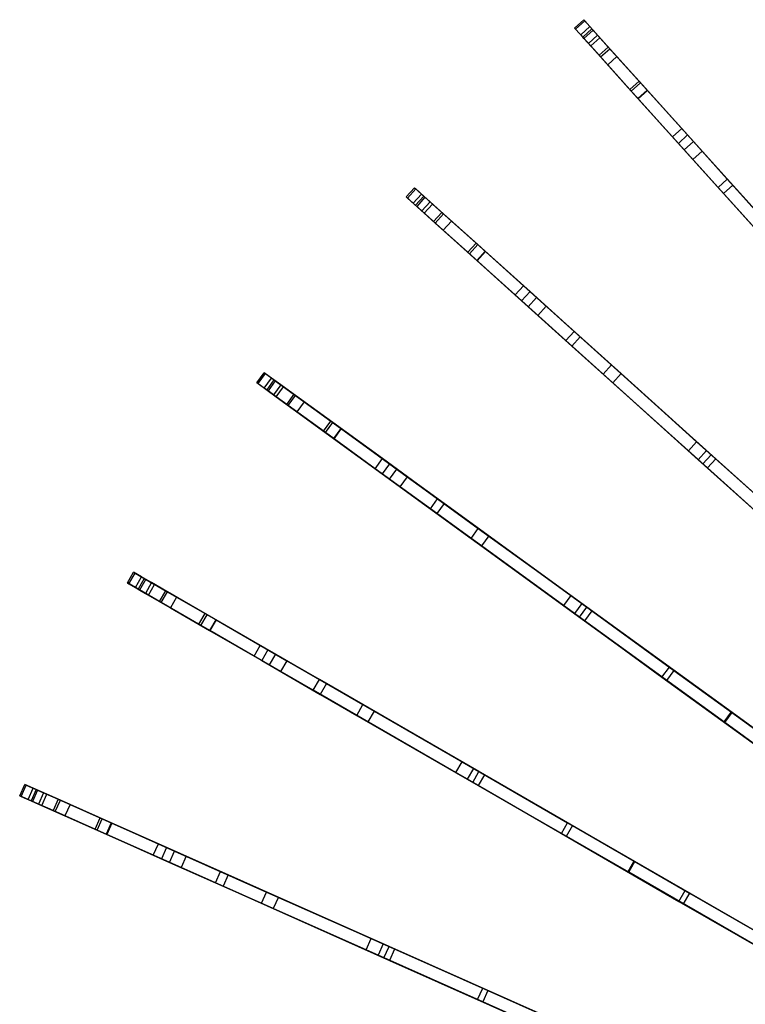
# Model space of a CAD drawing. Extents: x 0.4 to 55.5, y 0.4 to 55.5.
# Tile 29 of 103: x 2.7 to 11.5, y 36.5 to 48.4. Entities that reach past the tile are written whole.
import ezdxf

# ---------------------------------------------------------------- set-up
doc = ezdxf.new("R2010")
doc.units = 0
doc.header["$LTSCALE"] = 2.54
doc.layers.get('0').update_dxf_attribs({"color": 13, "linetype": 'CONTINUOUS'})

# ---------------------------------------------------------------- blocks, each defined once
blk = doc.blocks.new('M_STL')
at = {"color": 0}
for p, q in [((9.432, 48.347, 22.148), (9.543, 48.448, 22.148)), ((9.432, 48.347, 22.148), (9.543, 48.448, 22.148)), ((9.445, 48.332, 20.961), (9.557, 48.433, 20.961)), ((9.445, 48.332, 20.961), (9.557, 48.433, 20.961)), ((9.507, 48.264, 22.835), (9.619, 48.364, 22.835)), ((9.507, 48.264, 22.835), (9.619, 48.364, 22.835)), ((9.543, 48.448, 22.148), (9.557, 48.433, 20.961)), ((9.619, 48.364, 22.835), (9.543, 48.448, 22.148)), ((9.543, 48.448, 22.148), (9.557, 48.433, 20.961)), ((9.619, 48.364, 22.835), (9.543, 48.448, 22.148)), ((9.557, 48.433, 20.961), (9.739, 48.23, 19.761)), ((9.557, 48.433, 20.961), (9.739, 48.23, 19.761)), ((9.859, 48.097, 23.867), (9.619, 48.364, 22.835)), ((9.859, 48.097, 23.867), (9.619, 48.364, 22.835)), ((9.507, 48.264, 22.835), (9.432, 48.347, 22.148)), ((9.432, 48.347, 22.148), (9.445, 48.332, 20.961)), ((9.432, 48.347, 22.148), (9.445, 48.332, 20.961)), ((9.507, 48.264, 22.835), (9.432, 48.347, 22.148)), ((9.445, 48.332, 20.961), (9.628, 48.13, 19.761)), ((9.445, 48.332, 20.961), (9.628, 48.13, 19.761)), ((9.748, 47.997, 23.867), (9.507, 48.264, 22.835)), ((9.748, 47.997, 23.867), (9.507, 48.264, 22.835)), ((9.643, 48.337, 22.148), (9.532, 48.236, 22.148)), ((9.643, 48.337, 22.148), (9.532, 48.236, 22.148)), ((9.545, 48.222, 20.975), (9.532, 48.236, 22.148)), ((9.532, 48.236, 22.148), (9.6, 48.161, 22.773)), ((9.545, 48.222, 20.975), (9.532, 48.236, 22.148)), ((9.532, 48.236, 22.148), (9.6, 48.161, 22.773)), ((9.656, 48.322, 20.975), (9.545, 48.222, 20.975)), ((9.656, 48.322, 20.975), (9.545, 48.222, 20.975)), ((9.711, 48.261, 22.773), (9.6, 48.161, 22.773)), ((9.711, 48.261, 22.773), (9.6, 48.161, 22.773)), ((9.711, 48.261, 22.773), (9.643, 48.337, 22.148)), ((9.643, 48.337, 22.148), (9.656, 48.322, 20.975)), ((9.643, 48.337, 22.148), (9.656, 48.322, 20.975)), ((9.711, 48.261, 22.773), (9.643, 48.337, 22.148)), ((9.656, 48.322, 20.975), (9.841, 48.117, 19.777)), ((9.656, 48.322, 20.975), (9.841, 48.117, 19.777)), ((9.945, 48.002, 23.787), (9.711, 48.261, 22.773)), ((9.945, 48.002, 23.787), (9.711, 48.261, 22.773)), ((9.729, 48.017, 19.777), (9.545, 48.222, 20.975)), ((9.729, 48.017, 19.777), (9.545, 48.222, 20.975)), ((9.6, 48.161, 22.773), (9.834, 47.901, 23.787)), ((9.6, 48.161, 22.773), (9.834, 47.901, 23.787)), ((9.628, 48.13, 19.761), (9.739, 48.23, 19.761)), ((9.628, 48.13, 19.761), (9.739, 48.23, 19.761)), ((9.628, 48.13, 19.761), (10.101, 47.605, 17.742)), ((9.628, 48.13, 19.761), (10.101, 47.605, 17.742)), ((9.841, 48.117, 19.777), (9.729, 48.017, 19.777)), ((9.841, 48.117, 19.777), (9.729, 48.017, 19.777)), ((9.739, 48.23, 19.761), (10.212, 47.705, 17.742)), ((9.739, 48.23, 19.761), (10.212, 47.705, 17.742)), ((9.841, 48.117, 19.777), (10.314, 47.591, 17.766)), ((9.841, 48.117, 19.777), (10.314, 47.591, 17.766)), ((10.203, 47.491, 17.766), (9.729, 48.017, 19.777)), ((10.203, 47.491, 17.766), (9.729, 48.017, 19.777)), ((9.748, 47.997, 23.867), (9.859, 48.097, 23.867)), ((9.748, 47.997, 23.867), (9.859, 48.097, 23.867)), ((9.945, 48.002, 23.787), (9.834, 47.901, 23.787)), ((9.945, 48.002, 23.787), (9.834, 47.901, 23.787)), ((10.231, 47.685, 24.779), (9.859, 48.097, 23.867)), ((10.231, 47.685, 24.779), (9.859, 48.097, 23.867)), ((10.311, 47.596, 24.689), (9.945, 48.002, 23.787)), ((10.311, 47.596, 24.689), (9.945, 48.002, 23.787)), ((10.119, 47.584, 24.779), (9.748, 47.997, 23.867)), ((10.119, 47.584, 24.779), (9.748, 47.997, 23.867)), ((9.834, 47.901, 23.787), (10.199, 47.495, 24.689)), ((9.834, 47.901, 23.787), (10.199, 47.495, 24.689)), ((10.101, 47.605, 17.742), (10.212, 47.705, 17.742)), ((10.101, 47.605, 17.742), (10.212, 47.705, 17.742)), ((10.119, 47.584, 24.779), (10.231, 47.685, 24.779)), ((10.119, 47.584, 24.779), (10.231, 47.685, 24.779)), ((10.212, 47.705, 17.742), (10.872, 46.973, 15.549)), ((10.212, 47.705, 17.742), (10.872, 46.973, 15.549)), ((10.728, 47.133, 25.555), (10.231, 47.685, 24.779)), ((10.728, 47.133, 25.555), (10.231, 47.685, 24.779)), ((10.101, 47.605, 17.742), (10.76, 46.872, 15.549)), ((10.101, 47.605, 17.742), (10.76, 46.872, 15.549)), ((10.616, 47.032, 25.555), (10.119, 47.584, 24.779)), ((10.616, 47.032, 25.555), (10.119, 47.584, 24.779)), ((10.311, 47.596, 24.689), (10.199, 47.495, 24.689)), ((10.311, 47.596, 24.689), (10.199, 47.495, 24.689)), ((10.314, 47.591, 17.766), (10.203, 47.491, 17.766)), ((10.314, 47.591, 17.766), (10.203, 47.491, 17.766)), ((10.799, 47.053, 25.449), (10.311, 47.596, 24.689)), ((10.799, 47.053, 25.449), (10.311, 47.596, 24.689)), ((10.314, 47.591, 17.766), (10.975, 46.857, 15.575)), ((10.314, 47.591, 17.766), (10.975, 46.857, 15.575)), ((10.199, 47.495, 24.689), (10.688, 46.952, 25.449)), ((10.199, 47.495, 24.689), (10.688, 46.952, 25.449)), ((10.864, 46.757, 15.575), (10.203, 47.491, 17.766)), ((10.864, 46.757, 15.575), (10.203, 47.491, 17.766)), ((10.616, 47.032, 25.555), (10.728, 47.133, 25.555)), ((10.616, 47.032, 25.555), (10.728, 47.133, 25.555)), ((10.799, 47.053, 25.449), (10.688, 46.952, 25.449)), ((10.799, 47.053, 25.449), (10.688, 46.952, 25.449)), ((11.28, 46.519, 26.066), (10.728, 47.133, 25.555)), ((11.28, 46.519, 26.066), (10.728, 47.133, 25.555)), ((11.346, 46.446, 25.947), (10.799, 47.053, 25.449)), ((11.346, 46.446, 25.947), (10.799, 47.053, 25.449)), ((11.168, 46.419, 26.066), (10.616, 47.032, 25.555)), ((11.168, 46.419, 26.066), (10.616, 47.032, 25.555)), ((10.688, 46.952, 25.449), (11.235, 46.345, 25.947)), ((10.688, 46.952, 25.449), (11.235, 46.345, 25.947)), ((10.76, 46.872, 15.549), (10.872, 46.973, 15.549)), ((10.76, 46.872, 15.549), (10.872, 46.973, 15.549)), ((10.872, 46.973, 15.549), (11.687, 46.067, 13.348)), ((10.872, 46.973, 15.549), (11.687, 46.067, 13.348)), ((10.76, 46.872, 15.549), (11.575, 45.967, 13.348)), ((10.76, 46.872, 15.549), (11.575, 45.967, 13.348)), ((10.975, 46.857, 15.575), (10.864, 46.757, 15.575)), ((10.975, 46.857, 15.575), (10.864, 46.757, 15.575)), ((10.975, 46.857, 15.575), (11.791, 45.951, 13.381)), ((10.975, 46.857, 15.575), (11.791, 45.951, 13.381)), ((11.68, 45.851, 13.381), (10.864, 46.757, 15.575)), ((11.68, 45.851, 13.381), (10.864, 46.757, 15.575)), ((11.168, 46.419, 26.066), (11.28, 46.519, 26.066)), ((11.168, 46.419, 26.066), (11.28, 46.519, 26.066)), ((12.771, 44.863, 27.092), (11.28, 46.519, 26.066)), ((12.771, 44.863, 27.092), (11.28, 46.519, 26.066)), ((7.398, 46.303, 22.148), (7.499, 46.414, 22.148)), ((7.398, 46.303, 22.148), (7.499, 46.414, 22.148)), ((7.413, 46.289, 20.961), (7.514, 46.401, 20.961)), ((7.413, 46.289, 20.961), (7.514, 46.401, 20.961)), ((7.482, 46.227, 22.835), (7.582, 46.339, 22.835)), ((7.482, 46.227, 22.835), (7.582, 46.339, 22.835)), ((7.499, 46.414, 22.148), (7.514, 46.401, 20.961)), ((7.582, 46.339, 22.835), (7.499, 46.414, 22.148)), ((7.499, 46.414, 22.148), (7.514, 46.401, 20.961)), ((7.582, 46.339, 22.835), (7.499, 46.414, 22.148)), ((7.514, 46.401, 20.961), (7.716, 46.218, 19.761)), ((7.514, 46.401, 20.961), (7.716, 46.218, 19.761)), ((7.849, 46.098, 23.867), (7.582, 46.339, 22.835)), ((7.849, 46.098, 23.867), (7.582, 46.339, 22.835)), ((12.66, 44.763, 27.092), (11.168, 46.419, 26.066)), ((12.66, 44.763, 27.092), (11.168, 46.419, 26.066)), ((11.346, 46.446, 25.947), (11.235, 46.345, 25.947)), ((11.346, 46.446, 25.947), (11.235, 46.345, 25.947)), ((11.235, 46.345, 25.947), (12.71, 44.707, 26.961)), ((11.235, 46.345, 25.947), (12.71, 44.707, 26.961)), ((12.821, 44.807, 26.961), (11.346, 46.446, 25.947)), ((12.821, 44.807, 26.961), (11.346, 46.446, 25.947)), ((7.482, 46.227, 22.835), (7.398, 46.303, 22.148)), ((7.398, 46.303, 22.148), (7.413, 46.289, 20.961)), ((7.398, 46.303, 22.148), (7.413, 46.289, 20.961)), ((7.482, 46.227, 22.835), (7.398, 46.303, 22.148)), ((7.413, 46.289, 20.961), (7.616, 46.107, 19.761)), ((7.413, 46.289, 20.961), (7.616, 46.107, 19.761)), ((7.749, 45.987, 23.867), (7.482, 46.227, 22.835)), ((7.749, 45.987, 23.867), (7.482, 46.227, 22.835)), ((7.61, 46.314, 22.148), (7.509, 46.203, 22.148)), ((7.61, 46.314, 22.148), (7.509, 46.203, 22.148)), ((7.624, 46.301, 20.975), (7.524, 46.19, 20.975)), ((7.624, 46.301, 20.975), (7.524, 46.19, 20.975)), ((7.685, 46.246, 22.773), (7.585, 46.135, 22.773)), ((7.685, 46.246, 22.773), (7.585, 46.135, 22.773)), ((7.685, 46.246, 22.773), (7.61, 46.314, 22.148)), ((7.61, 46.314, 22.148), (7.624, 46.301, 20.975)), ((7.61, 46.314, 22.148), (7.624, 46.301, 20.975)), ((7.685, 46.246, 22.773), (7.61, 46.314, 22.148)), ((7.616, 46.107, 19.761), (7.716, 46.218, 19.761)), ((7.616, 46.107, 19.761), (7.716, 46.218, 19.761)), ((7.624, 46.301, 20.975), (7.829, 46.117, 19.777)), ((7.624, 46.301, 20.975), (7.829, 46.117, 19.777)), ((7.945, 46.012, 23.787), (7.685, 46.246, 22.773)), ((7.945, 46.012, 23.787), (7.685, 46.246, 22.773)), ((7.716, 46.218, 19.761), (8.241, 45.745, 17.742)), ((7.716, 46.218, 19.761), (8.241, 45.745, 17.742)), ((7.524, 46.19, 20.975), (7.509, 46.203, 22.148)), ((7.509, 46.203, 22.148), (7.585, 46.135, 22.773)), ((7.524, 46.19, 20.975), (7.509, 46.203, 22.148)), ((7.509, 46.203, 22.148), (7.585, 46.135, 22.773)), ((7.729, 46.005, 19.777), (7.524, 46.19, 20.975)), ((7.729, 46.005, 19.777), (7.524, 46.19, 20.975)), ((7.585, 46.135, 22.773), (7.844, 45.901, 23.787)), ((7.585, 46.135, 22.773), (7.844, 45.901, 23.787)), ((7.616, 46.107, 19.761), (8.141, 45.634, 17.742)), ((7.616, 46.107, 19.761), (8.141, 45.634, 17.742)), ((7.829, 46.117, 19.777), (7.729, 46.005, 19.777)), ((7.829, 46.117, 19.777), (7.729, 46.005, 19.777)), ((7.749, 45.987, 23.867), (7.849, 46.098, 23.867)), ((7.749, 45.987, 23.867), (7.849, 46.098, 23.867)), ((7.829, 46.117, 19.777), (8.355, 45.643, 17.766)), ((7.829, 46.117, 19.777), (8.355, 45.643, 17.766)), ((8.262, 45.727, 24.779), (7.849, 46.098, 23.867)), ((8.262, 45.727, 24.779), (7.849, 46.098, 23.867)), ((8.255, 45.532, 17.766), (7.729, 46.005, 19.777)), ((8.255, 45.532, 17.766), (7.729, 46.005, 19.777)), ((8.161, 45.615, 24.779), (7.749, 45.987, 23.867)), ((8.161, 45.615, 24.779), (7.749, 45.987, 23.867)), ((7.945, 46.012, 23.787), (7.844, 45.901, 23.787)), ((7.945, 46.012, 23.787), (7.844, 45.901, 23.787)), ((8.351, 45.647, 24.689), (7.945, 46.012, 23.787)), ((8.351, 45.647, 24.689), (7.945, 46.012, 23.787)), ((7.844, 45.901, 23.787), (8.25, 45.535, 24.689)), ((7.844, 45.901, 23.787), (8.25, 45.535, 24.689)), ((8.141, 45.634, 17.742), (8.241, 45.745, 17.742)), ((8.141, 45.634, 17.742), (8.241, 45.745, 17.742)), ((8.241, 45.745, 17.742), (8.974, 45.086, 15.549)), ((8.241, 45.745, 17.742), (8.974, 45.086, 15.549)), ((8.141, 45.634, 17.742), (8.873, 44.974, 15.549)), ((8.141, 45.634, 17.742), (8.873, 44.974, 15.549)), ((8.161, 45.615, 24.779), (8.262, 45.727, 24.779)), ((8.161, 45.615, 24.779), (8.262, 45.727, 24.779)), ((8.351, 45.647, 24.689), (8.25, 45.535, 24.689)), ((8.351, 45.647, 24.689), (8.25, 45.535, 24.689)), ((8.355, 45.643, 17.766), (8.255, 45.532, 17.766)), ((8.355, 45.643, 17.766), (8.255, 45.532, 17.766)), ((8.814, 45.23, 25.555), (8.262, 45.727, 24.779)), ((8.814, 45.23, 25.555), (8.262, 45.727, 24.779)), ((8.894, 45.158, 25.449), (8.351, 45.647, 24.689)), ((8.894, 45.158, 25.449), (8.351, 45.647, 24.689)), ((8.355, 45.643, 17.766), (9.089, 44.982, 15.575)), ((8.355, 45.643, 17.766), (9.089, 44.982, 15.575)), ((8.714, 45.118, 25.555), (8.161, 45.615, 24.779)), ((8.714, 45.118, 25.555), (8.161, 45.615, 24.779)), ((8.25, 45.535, 24.689), (8.793, 45.047, 25.449)), ((8.25, 45.535, 24.689), (8.793, 45.047, 25.449)), ((8.989, 44.871, 15.575), (8.255, 45.532, 17.766)), ((8.989, 44.871, 15.575), (8.255, 45.532, 17.766)), ((8.714, 45.118, 25.555), (8.814, 45.23, 25.555)), ((8.714, 45.118, 25.555), (8.814, 45.23, 25.555)), ((8.894, 45.158, 25.449), (8.793, 45.047, 25.449)), ((8.894, 45.158, 25.449), (8.793, 45.047, 25.449)), ((9.427, 44.678, 26.066), (8.814, 45.23, 25.555)), ((9.427, 44.678, 26.066), (8.814, 45.23, 25.555)), ((9.501, 44.611, 25.947), (8.894, 45.158, 25.449)), ((9.501, 44.611, 25.947), (8.894, 45.158, 25.449)), ((9.327, 44.566, 26.066), (8.714, 45.118, 25.555)), ((9.327, 44.566, 26.066), (8.714, 45.118, 25.555)), ((8.793, 45.047, 25.449), (9.4, 44.5, 25.947)), ((8.793, 45.047, 25.449), (9.4, 44.5, 25.947)), ((8.873, 44.974, 15.549), (8.974, 45.086, 15.549)), ((8.873, 44.974, 15.549), (8.974, 45.086, 15.549)), ((8.974, 45.086, 15.549), (9.879, 44.271, 13.348)), ((8.974, 45.086, 15.549), (9.879, 44.271, 13.348)), ((8.873, 44.974, 15.549), (9.779, 44.159, 13.348)), ((8.873, 44.974, 15.549), (9.779, 44.159, 13.348)), ((9.089, 44.982, 15.575), (8.989, 44.871, 15.575)), ((9.089, 44.982, 15.575), (8.989, 44.871, 15.575)), ((9.089, 44.982, 15.575), (9.995, 44.166, 13.381)), ((9.089, 44.982, 15.575), (9.995, 44.166, 13.381)), ((9.895, 44.055, 13.381), (8.989, 44.871, 15.575)), ((9.895, 44.055, 13.381), (8.989, 44.871, 15.575)), ((9.327, 44.566, 26.066), (9.427, 44.678, 26.066)), ((9.327, 44.566, 26.066), (9.427, 44.678, 26.066)), ((11.083, 43.186, 27.092), (9.427, 44.678, 26.066)), ((11.083, 43.186, 27.092), (9.427, 44.678, 26.066)), ((10.983, 43.075, 27.092), (9.327, 44.566, 26.066)), ((10.983, 43.075, 27.092), (9.327, 44.566, 26.066)), ((9.501, 44.611, 25.947), (9.4, 44.5, 25.947)), ((9.501, 44.611, 25.947), (9.4, 44.5, 25.947)), ((11.139, 43.136, 26.961), (9.501, 44.611, 25.947)), ((11.139, 43.136, 26.961), (9.501, 44.611, 25.947)), ((9.4, 44.5, 25.947), (11.039, 43.025, 26.961)), ((9.4, 44.5, 25.947), (11.039, 43.025, 26.961)), ((9.779, 44.159, 13.348), (9.879, 44.271, 13.348)), ((9.779, 44.159, 13.348), (9.879, 44.271, 13.348)), ((9.879, 44.271, 13.348), (10.909, 43.343, 11.28)), ((9.879, 44.271, 13.348), (10.909, 43.343, 11.28)), ((5.59, 44.057, 22.148), (5.678, 44.178, 22.148)), ((5.59, 44.057, 22.148), (5.678, 44.178, 22.148)), ((5.606, 44.045, 20.962), (5.694, 44.166, 20.962)), ((5.606, 44.045, 20.962), (5.694, 44.166, 20.962)), ((5.678, 44.178, 22.148), (5.694, 44.166, 20.962)), ((5.769, 44.112, 22.835), (5.678, 44.178, 22.148)), ((5.678, 44.178, 22.148), (5.694, 44.166, 20.962)), ((5.769, 44.112, 22.835), (5.678, 44.178, 22.148)), ((5.68, 43.991, 22.835), (5.769, 44.112, 22.835)), ((5.68, 43.991, 22.835), (5.769, 44.112, 22.835)), ((5.694, 44.166, 20.962), (5.914, 44.006, 19.761)), ((5.694, 44.166, 20.962), (5.914, 44.006, 19.761)), ((5.798, 44.09, 22.148), (5.71, 43.969, 22.148)), ((5.798, 44.09, 22.148), (5.71, 43.969, 22.148)), ((5.814, 44.079, 20.976), (5.726, 43.957, 20.976)), ((5.814, 44.079, 20.976), (5.726, 43.957, 20.976)), ((6.059, 43.901, 23.866), (5.769, 44.112, 22.835)), ((6.059, 43.901, 23.866), (5.769, 44.112, 22.835)), ((5.881, 44.03, 22.773), (5.798, 44.09, 22.148)), ((5.798, 44.09, 22.148), (5.814, 44.079, 20.976)), ((5.798, 44.09, 22.148), (5.814, 44.079, 20.976)), ((5.881, 44.03, 22.773), (5.798, 44.09, 22.148)), ((5.814, 44.079, 20.976), (6.037, 43.917, 19.777)), ((5.814, 44.079, 20.976), (6.037, 43.917, 19.777)), ((9.779, 44.159, 13.348), (10.809, 43.232, 11.28)), ((9.779, 44.159, 13.348), (10.809, 43.232, 11.28)), ((9.995, 44.166, 13.381), (9.895, 44.055, 13.381)), ((9.995, 44.166, 13.381), (9.895, 44.055, 13.381)), ((9.995, 44.166, 13.381), (11.027, 43.237, 11.317)), ((9.995, 44.166, 13.381), (11.027, 43.237, 11.317)), ((5.68, 43.991, 22.835), (5.59, 44.057, 22.148)), ((5.59, 44.057, 22.148), (5.606, 44.045, 20.962)), ((5.59, 44.057, 22.148), (5.606, 44.045, 20.962)), ((5.68, 43.991, 22.835), (5.59, 44.057, 22.148)), ((5.606, 44.045, 20.962), (5.826, 43.885, 19.761)), ((5.606, 44.045, 20.962), (5.826, 43.885, 19.761)), ((5.971, 43.779, 23.866), (5.68, 43.991, 22.835)), ((5.971, 43.779, 23.866), (5.68, 43.991, 22.835)), ((5.726, 43.957, 20.976), (5.71, 43.969, 22.148)), ((5.71, 43.969, 22.148), (5.792, 43.909, 22.773)), ((5.726, 43.957, 20.976), (5.71, 43.969, 22.148)), ((5.71, 43.969, 22.148), (5.792, 43.909, 22.773)), ((5.949, 43.795, 19.777), (5.726, 43.957, 20.976)), ((5.949, 43.795, 19.777), (5.726, 43.957, 20.976)), ((5.881, 44.03, 22.773), (5.792, 43.909, 22.773)), ((5.881, 44.03, 22.773), (5.792, 43.909, 22.773)), ((5.826, 43.885, 19.761), (5.914, 44.006, 19.761)), ((5.826, 43.885, 19.761), (5.914, 44.006, 19.761)), ((6.163, 43.825, 23.787), (5.881, 44.03, 22.773)), ((6.163, 43.825, 23.787), (5.881, 44.03, 22.773)), ((5.914, 44.006, 19.761), (6.486, 43.59, 17.742)), ((5.914, 44.006, 19.761), (6.486, 43.59, 17.742)), ((10.927, 43.125, 11.317), (9.895, 44.055, 13.381)), ((10.927, 43.125, 11.317), (9.895, 44.055, 13.381)), ((5.792, 43.909, 22.773), (6.075, 43.704, 23.787)), ((5.792, 43.909, 22.773), (6.075, 43.704, 23.787)), ((5.826, 43.885, 19.761), (6.398, 43.469, 17.742)), ((5.826, 43.885, 19.761), (6.398, 43.469, 17.742)), ((6.037, 43.917, 19.777), (5.949, 43.795, 19.777)), ((6.037, 43.917, 19.777), (5.949, 43.795, 19.777)), ((5.971, 43.779, 23.866), (6.059, 43.901, 23.866)), ((5.971, 43.779, 23.866), (6.059, 43.901, 23.866)), ((6.037, 43.917, 19.777), (6.61, 43.501, 17.766)), ((6.037, 43.917, 19.777), (6.61, 43.501, 17.766)), ((6.508, 43.574, 24.779), (6.059, 43.901, 23.866)), ((6.508, 43.574, 24.779), (6.059, 43.901, 23.866)), ((6.522, 43.379, 17.766), (5.949, 43.795, 19.777)), ((6.522, 43.379, 17.766), (5.949, 43.795, 19.777)), ((6.42, 43.453, 24.779), (5.971, 43.779, 23.866)), ((6.42, 43.453, 24.779), (5.971, 43.779, 23.866)), ((6.163, 43.825, 23.787), (6.075, 43.704, 23.787)), ((6.163, 43.825, 23.787), (6.075, 43.704, 23.787)), ((6.605, 43.504, 24.689), (6.163, 43.825, 23.787)), ((6.605, 43.504, 24.689), (6.163, 43.825, 23.787)), ((6.075, 43.704, 23.787), (6.517, 43.383, 24.689)), ((6.075, 43.704, 23.787), (6.517, 43.383, 24.689)), ((6.398, 43.469, 17.742), (6.486, 43.59, 17.742)), ((6.398, 43.469, 17.742), (6.486, 43.59, 17.742)), ((6.42, 43.453, 24.779), (6.508, 43.574, 24.779)), ((6.42, 43.453, 24.779), (6.508, 43.574, 24.779)), ((6.486, 43.59, 17.742), (7.283, 43.011, 15.55)), ((6.486, 43.59, 17.742), (7.283, 43.011, 15.55)), ((7.109, 43.138, 25.554), (6.508, 43.574, 24.779)), ((7.109, 43.138, 25.554), (6.508, 43.574, 24.779)), ((6.605, 43.504, 24.689), (6.517, 43.383, 24.689)), ((6.605, 43.504, 24.689), (6.517, 43.383, 24.689)), ((6.61, 43.501, 17.766), (6.522, 43.379, 17.766)), ((6.61, 43.501, 17.766), (6.522, 43.379, 17.766)), ((7.196, 43.075, 25.449), (6.605, 43.504, 24.689)), ((7.196, 43.075, 25.449), (6.605, 43.504, 24.689)), ((6.61, 43.501, 17.766), (7.409, 42.92, 15.575)), ((6.61, 43.501, 17.766), (7.409, 42.92, 15.575)), ((6.398, 43.469, 17.742), (7.195, 42.89, 15.55)), ((6.398, 43.469, 17.742), (7.195, 42.89, 15.55)), ((7.021, 43.016, 25.554), (6.42, 43.453, 24.779)), ((7.021, 43.016, 25.554), (6.42, 43.453, 24.779)), ((6.517, 43.383, 24.689), (7.108, 42.953, 25.449)), ((6.517, 43.383, 24.689), (7.108, 42.953, 25.449)), ((7.32, 42.799, 15.575), (6.522, 43.379, 17.766)), ((7.32, 42.799, 15.575), (6.522, 43.379, 17.766)), ((10.809, 43.232, 11.28), (10.909, 43.343, 11.28)), ((10.809, 43.232, 11.28), (10.909, 43.343, 11.28)), ((10.909, 43.343, 11.28), (12, 42.361, 9.451)), ((10.909, 43.343, 11.28), (12, 42.361, 9.451)), ((11.027, 43.237, 11.317), (10.927, 43.125, 11.317)), ((11.027, 43.237, 11.317), (10.927, 43.125, 11.317)), ((11.027, 43.237, 11.317), (12.051, 42.315, 9.6)), ((11.027, 43.237, 11.317), (12.051, 42.315, 9.6)), ((7.021, 43.016, 25.554), (7.109, 43.138, 25.554)), ((7.021, 43.016, 25.554), (7.109, 43.138, 25.554)), ((7.777, 42.653, 26.066), (7.109, 43.138, 25.554)), ((7.777, 42.653, 26.066), (7.109, 43.138, 25.554)), ((10.809, 43.232, 11.28), (11.9, 42.25, 9.451)), ((10.809, 43.232, 11.28), (11.9, 42.25, 9.451)), ((11.951, 42.203, 9.6), (10.927, 43.125, 11.317)), ((11.951, 42.203, 9.6), (10.927, 43.125, 11.317)), ((10.983, 43.075, 27.092), (11.083, 43.186, 27.092)), ((10.983, 43.075, 27.092), (11.083, 43.186, 27.092)), ((11.139, 43.136, 26.961), (11.039, 43.025, 26.961)), ((11.139, 43.136, 26.961), (11.039, 43.025, 26.961)), ((12.696, 41.734, 27.957), (11.083, 43.186, 27.092)), ((12.696, 41.734, 27.957), (11.083, 43.186, 27.092)), ((12.685, 41.744, 27.791), (11.139, 43.136, 26.961)), ((12.685, 41.744, 27.791), (11.139, 43.136, 26.961)), ((7.689, 42.531, 26.066), (7.021, 43.016, 25.554)), ((7.689, 42.531, 26.066), (7.021, 43.016, 25.554)), ((7.196, 43.075, 25.449), (7.108, 42.953, 25.449)), ((7.196, 43.075, 25.449), (7.108, 42.953, 25.449)), ((7.195, 42.89, 15.55), (7.283, 43.011, 15.55)), ((7.195, 42.89, 15.55), (7.283, 43.011, 15.55)), ((7.857, 42.594, 25.947), (7.196, 43.075, 25.449)), ((7.857, 42.594, 25.947), (7.196, 43.075, 25.449)), ((7.283, 43.011, 15.55), (8.269, 42.295, 13.349)), ((7.283, 43.011, 15.55), (8.269, 42.295, 13.349)), ((12.596, 41.623, 27.957), (10.983, 43.075, 27.092)), ((12.596, 41.623, 27.957), (10.983, 43.075, 27.092)), ((11.039, 43.025, 26.961), (12.585, 41.633, 27.791)), ((11.039, 43.025, 26.961), (12.585, 41.633, 27.791)), ((7.108, 42.953, 25.449), (7.769, 42.473, 25.947)), ((7.108, 42.953, 25.449), (7.769, 42.473, 25.947)), ((7.195, 42.89, 15.55), (8.181, 42.174, 13.349)), ((7.195, 42.89, 15.55), (8.181, 42.174, 13.349)), ((7.409, 42.92, 15.575), (7.32, 42.799, 15.575)), ((7.409, 42.92, 15.575), (7.32, 42.799, 15.575)), ((7.409, 42.92, 15.575), (8.395, 42.204, 13.382)), ((7.409, 42.92, 15.575), (8.395, 42.204, 13.382)), ((8.307, 42.082, 13.382), (7.32, 42.799, 15.575)), ((8.307, 42.082, 13.382), (7.32, 42.799, 15.575)), ((7.689, 42.531, 26.066), (7.777, 42.653, 26.066)), ((7.689, 42.531, 26.066), (7.777, 42.653, 26.066)), ((9.58, 41.343, 27.092), (7.777, 42.653, 26.066)), ((9.58, 41.343, 27.092), (7.777, 42.653, 26.066)), ((9.492, 41.221, 27.092), (7.689, 42.531, 26.066)), ((9.492, 41.221, 27.092), (7.689, 42.531, 26.066)), ((7.857, 42.594, 25.947), (7.769, 42.473, 25.947)), ((7.857, 42.594, 25.947), (7.769, 42.473, 25.947)), ((9.641, 41.299, 26.961), (7.857, 42.594, 25.947)), ((9.641, 41.299, 26.961), (7.857, 42.594, 25.947)), ((7.769, 42.473, 25.947), (9.552, 41.177, 26.961)), ((7.769, 42.473, 25.947), (9.552, 41.177, 26.961)), ((8.181, 42.174, 13.349), (8.269, 42.295, 13.349)), ((8.181, 42.174, 13.349), (8.269, 42.295, 13.349)), ((8.269, 42.295, 13.349), (9.39, 41.481, 11.281)), ((8.269, 42.295, 13.349), (9.39, 41.481, 11.281)), ((8.181, 42.174, 13.349), (9.302, 41.36, 11.281)), ((8.181, 42.174, 13.349), (9.302, 41.36, 11.281)), ((8.395, 42.204, 13.382), (8.307, 42.082, 13.382)), ((8.395, 42.204, 13.382), (8.307, 42.082, 13.382)), ((8.395, 42.204, 13.382), (9.519, 41.387, 11.318)), ((8.395, 42.204, 13.382), (9.519, 41.387, 11.318)), ((9.43, 41.266, 11.318), (8.307, 42.082, 13.382)), ((9.43, 41.266, 11.318), (8.307, 42.082, 13.382)), ((4.025, 41.634, 22.148), (4.1, 41.764, 22.148)), ((4.025, 41.634, 22.148), (4.1, 41.764, 22.148)), ((4.043, 41.624, 20.962), (4.118, 41.754, 20.962)), ((4.043, 41.624, 20.962), (4.118, 41.754, 20.962)), ((4.1, 41.764, 22.148), (4.118, 41.754, 20.962)), ((4.198, 41.707, 22.835), (4.1, 41.764, 22.148)), ((4.1, 41.764, 22.148), (4.118, 41.754, 20.962)), ((4.198, 41.707, 22.835), (4.1, 41.764, 22.148)), ((4.118, 41.754, 20.962), (4.354, 41.617, 19.762)), ((4.118, 41.754, 20.962), (4.354, 41.617, 19.762)), ((4.123, 41.578, 22.835), (4.198, 41.707, 22.835)), ((4.123, 41.578, 22.835), (4.198, 41.707, 22.835)), ((4.23, 41.689, 22.148), (4.155, 41.559, 22.148)), ((4.23, 41.689, 22.148), (4.155, 41.559, 22.148)), ((4.509, 41.528, 23.866), (4.198, 41.707, 22.835)), ((4.509, 41.528, 23.866), (4.198, 41.707, 22.835)), ((4.318, 41.638, 22.772), (4.23, 41.689, 22.148)), ((4.23, 41.689, 22.148), (4.247, 41.679, 20.976)), ((4.23, 41.689, 22.148), (4.247, 41.679, 20.976)), ((4.318, 41.638, 22.772), (4.23, 41.689, 22.148)), ((4.123, 41.578, 22.835), (4.025, 41.634, 22.148)), ((4.025, 41.634, 22.148), (4.043, 41.624, 20.962)), ((4.025, 41.634, 22.148), (4.043, 41.624, 20.962)), ((4.123, 41.578, 22.835), (4.025, 41.634, 22.148)), ((4.043, 41.624, 20.962), (4.279, 41.487, 19.762)), ((4.043, 41.624, 20.962), (4.279, 41.487, 19.762)), ((4.434, 41.398, 23.866), (4.123, 41.578, 22.835)), ((4.434, 41.398, 23.866), (4.123, 41.578, 22.835)), ((4.247, 41.679, 20.976), (4.172, 41.549, 20.976)), ((4.247, 41.679, 20.976), (4.172, 41.549, 20.976)), ((4.318, 41.638, 22.772), (4.243, 41.508, 22.772)), ((4.318, 41.638, 22.772), (4.243, 41.508, 22.772)), ((4.247, 41.679, 20.976), (4.485, 41.541, 19.778)), ((4.247, 41.679, 20.976), (4.485, 41.541, 19.778)), ((4.279, 41.487, 19.762), (4.354, 41.617, 19.762)), ((4.279, 41.487, 19.762), (4.354, 41.617, 19.762)), ((4.62, 41.463, 23.787), (4.318, 41.638, 22.772)), ((4.62, 41.463, 23.787), (4.318, 41.638, 22.772)), ((4.354, 41.617, 19.762), (4.966, 41.264, 17.743)), ((4.354, 41.617, 19.762), (4.966, 41.264, 17.743)), ((4.172, 41.549, 20.976), (4.155, 41.559, 22.148)), ((4.155, 41.559, 22.148), (4.243, 41.508, 22.772)), ((4.172, 41.549, 20.976), (4.155, 41.559, 22.148)), ((4.155, 41.559, 22.148), (4.243, 41.508, 22.772)), ((4.41, 41.412, 19.778), (4.172, 41.549, 20.976)), ((4.41, 41.412, 19.778), (4.172, 41.549, 20.976)), ((4.243, 41.508, 22.772), (4.545, 41.334, 23.787)), ((4.243, 41.508, 22.772), (4.545, 41.334, 23.787)), ((4.279, 41.487, 19.762), (4.891, 41.134, 17.743)), ((4.279, 41.487, 19.762), (4.891, 41.134, 17.743)), ((4.485, 41.541, 19.778), (4.41, 41.412, 19.778)), ((4.485, 41.541, 19.778), (4.41, 41.412, 19.778)), ((4.434, 41.398, 23.866), (4.509, 41.528, 23.866)), ((4.434, 41.398, 23.866), (4.509, 41.528, 23.866)), ((4.485, 41.541, 19.778), (5.098, 41.188, 17.767)), ((4.485, 41.541, 19.778), (5.098, 41.188, 17.767)), ((4.989, 41.25, 24.779), (4.509, 41.528, 23.866)), ((4.989, 41.25, 24.779), (4.509, 41.528, 23.866)), ((4.62, 41.463, 23.787), (4.545, 41.334, 23.787)), ((4.62, 41.463, 23.787), (4.545, 41.334, 23.787)), ((5.093, 41.19, 24.688), (4.62, 41.463, 23.787)), ((5.093, 41.19, 24.688), (4.62, 41.463, 23.787)), ((9.302, 41.36, 11.281), (9.39, 41.481, 11.281)), ((9.302, 41.36, 11.281), (9.39, 41.481, 11.281)), ((9.39, 41.481, 11.281), (10.579, 40.617, 9.45)), ((9.39, 41.481, 11.281), (10.579, 40.617, 9.45)), ((5.023, 41.058, 17.767), (4.41, 41.412, 19.778)), ((5.023, 41.058, 17.767), (4.41, 41.412, 19.778)), ((4.914, 41.12, 24.779), (4.434, 41.398, 23.866)), ((4.914, 41.12, 24.779), (4.434, 41.398, 23.866)), ((4.545, 41.334, 23.787), (5.018, 41.061, 24.688)), ((4.545, 41.334, 23.787), (5.018, 41.061, 24.688)), ((9.302, 41.36, 11.281), (10.49, 40.496, 9.45)), ((9.302, 41.36, 11.281), (10.49, 40.496, 9.45)), ((9.519, 41.387, 11.318), (9.43, 41.266, 11.318)), ((9.519, 41.387, 11.318), (9.43, 41.266, 11.318)), ((9.492, 41.221, 27.092), (9.58, 41.343, 27.092)), ((9.492, 41.221, 27.092), (9.58, 41.343, 27.092)), ((9.519, 41.387, 11.318), (10.634, 40.577, 9.599)), ((9.519, 41.387, 11.318), (10.634, 40.577, 9.599)), ((11.337, 40.066, 27.958), (9.58, 41.343, 27.092)), ((11.337, 40.066, 27.958), (9.58, 41.343, 27.092)), ((4.891, 41.134, 17.743), (4.966, 41.264, 17.743)), ((4.891, 41.134, 17.743), (4.966, 41.264, 17.743)), ((4.914, 41.12, 24.779), (4.989, 41.25, 24.779)), ((4.914, 41.12, 24.779), (4.989, 41.25, 24.779)), ((4.966, 41.264, 17.743), (5.819, 40.772, 15.551)), ((4.966, 41.264, 17.743), (5.819, 40.772, 15.551)), ((5.632, 40.879, 25.554), (4.989, 41.25, 24.779)), ((5.632, 40.879, 25.554), (4.989, 41.25, 24.779)), ((10.546, 40.455, 9.599), (9.43, 41.266, 11.318)), ((10.546, 40.455, 9.599), (9.43, 41.266, 11.318)), ((11.249, 39.945, 27.958), (9.492, 41.221, 27.092)), ((11.249, 39.945, 27.958), (9.492, 41.221, 27.092)), ((9.641, 41.299, 26.961), (9.552, 41.177, 26.961)), ((9.641, 41.299, 26.961), (9.552, 41.177, 26.961)), ((11.326, 40.074, 27.792), (9.641, 41.299, 26.961)), ((11.326, 40.074, 27.792), (9.641, 41.299, 26.961)), ((4.891, 41.134, 17.743), (5.744, 40.642, 15.551)), ((4.891, 41.134, 17.743), (5.744, 40.642, 15.551)), ((5.557, 40.749, 25.554), (4.914, 41.12, 24.779)), ((5.557, 40.749, 25.554), (4.914, 41.12, 24.779)), ((5.093, 41.19, 24.688), (5.018, 41.061, 24.688)), ((5.093, 41.19, 24.688), (5.018, 41.061, 24.688)), ((5.098, 41.188, 17.767), (5.023, 41.058, 17.767)), ((5.098, 41.188, 17.767), (5.023, 41.058, 17.767)), ((5.725, 40.825, 25.448), (5.093, 41.19, 24.688)), ((5.725, 40.825, 25.448), (5.093, 41.19, 24.688)), ((5.098, 41.188, 17.767), (5.953, 40.694, 15.577)), ((5.098, 41.188, 17.767), (5.953, 40.694, 15.577)), ((9.552, 41.177, 26.961), (11.237, 39.953, 27.792)), ((9.552, 41.177, 26.961), (11.237, 39.953, 27.792)), ((5.018, 41.061, 24.688), (5.65, 40.696, 25.448)), ((5.018, 41.061, 24.688), (5.65, 40.696, 25.448)), ((5.878, 40.564, 15.577), (5.023, 41.058, 17.767)), ((5.878, 40.564, 15.577), (5.023, 41.058, 17.767)), ((5.557, 40.749, 25.554), (5.632, 40.879, 25.554)), ((5.557, 40.749, 25.554), (5.632, 40.879, 25.554)), ((6.347, 40.466, 26.065), (5.632, 40.879, 25.554)), ((6.347, 40.466, 26.065), (5.632, 40.879, 25.554)), ((6.272, 40.337, 26.065), (5.557, 40.749, 25.554)), ((6.272, 40.337, 26.065), (5.557, 40.749, 25.554)), ((5.725, 40.825, 25.448), (5.65, 40.696, 25.448)), ((5.725, 40.825, 25.448), (5.65, 40.696, 25.448)), ((6.433, 40.417, 25.947), (5.725, 40.825, 25.448)), ((6.433, 40.417, 25.947), (5.725, 40.825, 25.448)), ((5.744, 40.642, 15.551), (5.819, 40.772, 15.551)), ((5.744, 40.642, 15.551), (5.819, 40.772, 15.551)), ((5.819, 40.772, 15.551), (6.874, 40.163, 13.35)), ((5.819, 40.772, 15.551), (6.874, 40.163, 13.35)), ((5.65, 40.696, 25.448), (6.358, 40.287, 25.947)), ((5.65, 40.696, 25.448), (6.358, 40.287, 25.947)), ((5.744, 40.642, 15.551), (6.799, 40.033, 13.35)), ((5.744, 40.642, 15.551), (6.799, 40.033, 13.35)), ((5.953, 40.694, 15.577), (5.878, 40.564, 15.577)), ((5.953, 40.694, 15.577), (5.878, 40.564, 15.577)), ((5.953, 40.694, 15.577), (7.008, 40.085, 13.383)), ((5.953, 40.694, 15.577), (7.008, 40.085, 13.383)), ((10.49, 40.496, 9.45), (10.579, 40.617, 9.45)), ((10.49, 40.496, 9.45), (10.579, 40.617, 9.45)), ((10.579, 40.617, 9.45), (11.907, 39.652, 7.754)), ((10.579, 40.617, 9.45), (11.907, 39.652, 7.754)), ((6.933, 39.955, 13.383), (5.878, 40.564, 15.577)), ((6.933, 39.955, 13.383), (5.878, 40.564, 15.577)), ((10.49, 40.496, 9.45), (11.818, 39.531, 7.754)), ((10.49, 40.496, 9.45), (11.818, 39.531, 7.754)), ((10.634, 40.577, 9.599), (10.546, 40.455, 9.599)), ((10.634, 40.577, 9.599), (10.546, 40.455, 9.599)), ((10.634, 40.577, 9.599), (11.956, 39.616, 7.902)), ((10.634, 40.577, 9.599), (11.956, 39.616, 7.902)), ((6.272, 40.337, 26.065), (6.347, 40.466, 26.065)), ((6.272, 40.337, 26.065), (6.347, 40.466, 26.065)), ((8.277, 39.352, 27.091), (6.347, 40.466, 26.065)), ((8.277, 39.352, 27.091), (6.347, 40.466, 26.065)), ((6.433, 40.417, 25.947), (6.358, 40.287, 25.947)), ((6.433, 40.417, 25.947), (6.358, 40.287, 25.947)), ((8.342, 39.315, 26.96), (6.433, 40.417, 25.947)), ((8.342, 39.315, 26.96), (6.433, 40.417, 25.947)), ((11.868, 39.495, 7.902), (10.546, 40.455, 9.599)), ((11.868, 39.495, 7.902), (10.546, 40.455, 9.599)), ((8.202, 39.222, 27.091), (6.272, 40.337, 26.065)), ((8.202, 39.222, 27.091), (6.272, 40.337, 26.065)), ((6.358, 40.287, 25.947), (8.267, 39.185, 26.96)), ((6.358, 40.287, 25.947), (8.267, 39.185, 26.96)), ((6.799, 40.033, 13.35), (6.874, 40.163, 13.35)), ((6.799, 40.033, 13.35), (6.874, 40.163, 13.35)), ((6.874, 40.163, 13.35), (8.073, 39.47, 11.283)), ((6.874, 40.163, 13.35), (8.073, 39.47, 11.283)), ((6.799, 40.033, 13.35), (7.998, 39.34, 11.283)), ((6.799, 40.033, 13.35), (7.998, 39.34, 11.283)), ((7.008, 40.085, 13.383), (6.933, 39.955, 13.383)), ((7.008, 40.085, 13.383), (6.933, 39.955, 13.383)), ((7.008, 40.085, 13.383), (8.211, 39.39, 11.32)), ((7.008, 40.085, 13.383), (8.211, 39.39, 11.32)), ((11.326, 40.074, 27.792), (11.237, 39.953, 27.792)), ((11.326, 40.074, 27.792), (11.237, 39.953, 27.792)), ((11.249, 39.945, 27.958), (11.337, 40.066, 27.958)), ((11.249, 39.945, 27.958), (11.337, 40.066, 27.958)), ((14.023, 38.115, 28.929), (11.326, 40.074, 27.792)), ((14.023, 38.115, 28.929), (11.326, 40.074, 27.792)), ((14.049, 38.096, 29.096), (11.337, 40.066, 27.958)), ((14.049, 38.096, 29.096), (11.337, 40.066, 27.958)), ((8.136, 39.26, 11.32), (6.933, 39.955, 13.383)), ((8.136, 39.26, 11.32), (6.933, 39.955, 13.383)), ((11.237, 39.953, 27.792), (13.935, 37.993, 28.929)), ((11.237, 39.953, 27.792), (13.935, 37.993, 28.929)), ((13.961, 37.974, 29.096), (11.249, 39.945, 27.958)), ((13.961, 37.974, 29.096), (11.249, 39.945, 27.958)), ((7.998, 39.34, 11.283), (8.073, 39.47, 11.283)), ((7.998, 39.34, 11.283), (8.073, 39.47, 11.283)), ((8.073, 39.47, 11.283), (9.348, 38.734, 9.448)), ((8.073, 39.47, 11.283), (9.348, 38.734, 9.448)), ((7.998, 39.34, 11.283), (9.273, 38.604, 9.448)), ((7.998, 39.34, 11.283), (9.273, 38.604, 9.448)), ((8.211, 39.39, 11.32), (8.136, 39.26, 11.32)), ((8.211, 39.39, 11.32), (8.136, 39.26, 11.32)), ((8.202, 39.222, 27.091), (8.277, 39.352, 27.091)), ((8.202, 39.222, 27.091), (8.277, 39.352, 27.091)), ((8.211, 39.39, 11.32), (9.408, 38.699, 9.597)), ((8.211, 39.39, 11.32), (9.408, 38.699, 9.597)), ((8.342, 39.315, 26.96), (8.267, 39.185, 26.96)), ((8.342, 39.315, 26.96), (8.267, 39.185, 26.96)), ((10.162, 38.264, 27.959), (8.277, 39.352, 27.091)), ((10.162, 38.264, 27.959), (8.277, 39.352, 27.091)), ((10.15, 38.271, 27.794), (8.342, 39.315, 26.96)), ((10.15, 38.271, 27.794), (8.342, 39.315, 26.96)), ((2.723, 39.061, 22.148), (2.784, 39.198, 22.148)), ((2.723, 39.061, 22.148), (2.784, 39.198, 22.148)), ((2.741, 39.052, 20.963), (2.802, 39.19, 20.963)), ((2.741, 39.052, 20.963), (2.802, 39.19, 20.963)), ((2.784, 39.198, 22.148), (2.802, 39.19, 20.963)), ((2.887, 39.152, 22.834), (2.784, 39.198, 22.148)), ((2.784, 39.198, 22.148), (2.802, 39.19, 20.963)), ((2.887, 39.152, 22.834), (2.784, 39.198, 22.148)), ((2.802, 39.19, 20.963), (3.051, 39.079, 19.763)), ((2.802, 39.19, 20.963), (3.051, 39.079, 19.763)), ((9.333, 38.569, 9.597), (8.136, 39.26, 11.32)), ((9.333, 38.569, 9.597), (8.136, 39.26, 11.32)), ((10.087, 38.134, 27.959), (8.202, 39.222, 27.091)), ((10.087, 38.134, 27.959), (8.202, 39.222, 27.091)), ((8.267, 39.185, 26.96), (10.075, 38.141, 27.794)), ((8.267, 39.185, 26.96), (10.075, 38.141, 27.794)), ((2.826, 39.015, 22.834), (2.887, 39.152, 22.834)), ((2.826, 39.015, 22.834), (2.887, 39.152, 22.834)), ((2.921, 39.137, 22.148), (2.86, 39, 22.148)), ((2.921, 39.137, 22.148), (2.86, 39, 22.148)), ((2.938, 39.129, 20.977), (2.877, 38.992, 20.977)), ((2.938, 39.129, 20.977), (2.877, 38.992, 20.977)), ((3.215, 39.006, 23.865), (2.887, 39.152, 22.834)), ((3.215, 39.006, 23.865), (2.887, 39.152, 22.834)), ((3.013, 39.096, 22.772), (2.921, 39.137, 22.148)), ((2.921, 39.137, 22.148), (2.938, 39.129, 20.977)), ((2.921, 39.137, 22.148), (2.938, 39.129, 20.977)), ((3.013, 39.096, 22.772), (2.921, 39.137, 22.148)), ((2.938, 39.129, 20.977), (3.19, 39.017, 19.779)), ((2.938, 39.129, 20.977), (3.19, 39.017, 19.779)), ((3.013, 39.096, 22.772), (2.952, 38.959, 22.772)), ((3.013, 39.096, 22.772), (2.952, 38.959, 22.772)), ((2.99, 38.942, 19.763), (3.051, 39.079, 19.763)), ((2.99, 38.942, 19.763), (3.051, 39.079, 19.763)), ((3.332, 38.954, 23.786), (3.013, 39.096, 22.772)), ((3.332, 38.954, 23.786), (3.013, 39.096, 22.772)), ((3.051, 39.079, 19.763), (3.696, 38.792, 17.745)), ((3.051, 39.079, 19.763), (3.696, 38.792, 17.745)), ((2.826, 39.015, 22.834), (2.723, 39.061, 22.148)), ((2.723, 39.061, 22.148), (2.741, 39.052, 20.963)), ((2.723, 39.061, 22.148), (2.741, 39.052, 20.963)), ((2.826, 39.015, 22.834), (2.723, 39.061, 22.148)), ((2.741, 39.052, 20.963), (2.99, 38.942, 19.763)), ((2.741, 39.052, 20.963), (2.99, 38.942, 19.763)), ((3.154, 38.869, 23.865), (2.826, 39.015, 22.834)), ((3.154, 38.869, 23.865), (2.826, 39.015, 22.834)), ((2.877, 38.992, 20.977), (2.86, 39, 22.148)), ((2.86, 39, 22.148), (2.952, 38.959, 22.772)), ((2.877, 38.992, 20.977), (2.86, 39, 22.148)), ((2.86, 39, 22.148), (2.952, 38.959, 22.772)), ((3.129, 38.88, 19.779), (2.877, 38.992, 20.977)), ((3.129, 38.88, 19.779), (2.877, 38.992, 20.977)), ((2.952, 38.959, 22.772), (3.271, 38.817, 23.786)), ((2.952, 38.959, 22.772), (3.271, 38.817, 23.786)), ((3.19, 39.017, 19.779), (3.129, 38.88, 19.779)), ((3.19, 39.017, 19.779), (3.129, 38.88, 19.779)), ((3.154, 38.869, 23.865), (3.215, 39.006, 23.865)), ((3.154, 38.869, 23.865), (3.215, 39.006, 23.865)), ((3.19, 39.017, 19.779), (3.836, 38.729, 17.769)), ((3.19, 39.017, 19.779), (3.836, 38.729, 17.769)), ((3.721, 38.78, 24.778), (3.215, 39.006, 23.865)), ((3.721, 38.78, 24.778), (3.215, 39.006, 23.865)), ((3.332, 38.954, 23.786), (3.271, 38.817, 23.786)), ((3.332, 38.954, 23.786), (3.271, 38.817, 23.786)), ((3.831, 38.732, 24.688), (3.332, 38.954, 23.786)), ((3.831, 38.732, 24.688), (3.332, 38.954, 23.786)), ((2.99, 38.942, 19.763), (3.635, 38.655, 17.745)), ((2.99, 38.942, 19.763), (3.635, 38.655, 17.745)), ((3.775, 38.592, 17.769), (3.129, 38.88, 19.779)), ((3.775, 38.592, 17.769), (3.129, 38.88, 19.779)), ((3.66, 38.643, 24.778), (3.154, 38.869, 23.865)), ((3.66, 38.643, 24.778), (3.154, 38.869, 23.865)), ((3.271, 38.817, 23.786), (3.77, 38.595, 24.688)), ((3.271, 38.817, 23.786), (3.77, 38.595, 24.688)), ((3.635, 38.655, 17.745), (3.696, 38.792, 17.745)), ((3.635, 38.655, 17.745), (3.696, 38.792, 17.745)), ((3.66, 38.643, 24.778), (3.721, 38.78, 24.778)), ((3.66, 38.643, 24.778), (3.721, 38.78, 24.778)), ((3.696, 38.792, 17.745), (4.596, 38.391, 15.553)), ((3.696, 38.792, 17.745), (4.596, 38.391, 15.553)), ((4.4, 38.478, 25.553), (3.721, 38.78, 24.778)), ((4.4, 38.478, 25.553), (3.721, 38.78, 24.778)), ((3.831, 38.732, 24.688), (3.77, 38.595, 24.688)), ((3.831, 38.732, 24.688), (3.77, 38.595, 24.688)), ((3.836, 38.729, 17.769), (3.775, 38.592, 17.769)), ((3.836, 38.729, 17.769), (3.775, 38.592, 17.769)), ((4.498, 38.435, 25.448), (3.831, 38.732, 24.688)), ((4.498, 38.435, 25.448), (3.831, 38.732, 24.688)), ((3.836, 38.729, 17.769), (4.737, 38.328, 15.579)), ((3.836, 38.729, 17.769), (4.737, 38.328, 15.579)), ((9.273, 38.604, 9.448), (9.348, 38.734, 9.448)), ((9.273, 38.604, 9.448), (9.348, 38.734, 9.448)), ((9.348, 38.734, 9.448), (10.77, 37.913, 7.753)), ((9.348, 38.734, 9.448), (10.77, 37.913, 7.753)), ((3.635, 38.655, 17.745), (4.535, 38.254, 15.553)), ((3.635, 38.655, 17.745), (4.535, 38.254, 15.553)), ((4.339, 38.341, 25.553), (3.66, 38.643, 24.778)), ((4.339, 38.341, 25.553), (3.66, 38.643, 24.778)), ((3.77, 38.595, 24.688), (4.437, 38.298, 25.448)), ((3.77, 38.595, 24.688), (4.437, 38.298, 25.448)), ((4.676, 38.191, 15.579), (3.775, 38.592, 17.769)), ((4.676, 38.191, 15.579), (3.775, 38.592, 17.769)), ((9.273, 38.604, 9.448), (10.695, 37.783, 7.753)), ((9.273, 38.604, 9.448), (10.695, 37.783, 7.753)), ((9.408, 38.699, 9.597), (9.333, 38.569, 9.597)), ((9.408, 38.699, 9.597), (9.333, 38.569, 9.597)), ((9.408, 38.699, 9.597), (10.822, 37.883, 7.901)), ((9.408, 38.699, 9.597), (10.822, 37.883, 7.901)), ((4.339, 38.341, 25.553), (4.4, 38.478, 25.553)), ((4.339, 38.341, 25.553), (4.4, 38.478, 25.553)), ((5.153, 38.143, 26.065), (4.4, 38.478, 25.553)), ((5.153, 38.143, 26.065), (4.4, 38.478, 25.553)), ((10.747, 37.753, 7.901), (9.333, 38.569, 9.597)), ((10.747, 37.753, 7.901), (9.333, 38.569, 9.597)), ((4.498, 38.435, 25.448), (4.437, 38.298, 25.448)), ((4.498, 38.435, 25.448), (4.437, 38.298, 25.448)), ((5.244, 38.103, 25.946), (4.498, 38.435, 25.448)), ((5.244, 38.103, 25.946), (4.498, 38.435, 25.448)), ((4.535, 38.254, 15.553), (4.596, 38.391, 15.553)), ((4.535, 38.254, 15.553), (4.596, 38.391, 15.553)), ((4.596, 38.391, 15.553), (5.708, 37.896, 13.353)), ((4.596, 38.391, 15.553), (5.708, 37.896, 13.353)), ((5.092, 38.006, 26.065), (4.339, 38.341, 25.553)), ((5.092, 38.006, 26.065), (4.339, 38.341, 25.553)), ((4.437, 38.298, 25.448), (5.183, 37.966, 25.946)), ((4.437, 38.298, 25.448), (5.183, 37.966, 25.946)), ((4.535, 38.254, 15.553), (5.647, 37.759, 13.353)), ((4.535, 38.254, 15.553), (5.647, 37.759, 13.353)), ((4.737, 38.328, 15.579), (4.676, 38.191, 15.579)), ((4.737, 38.328, 15.579), (4.676, 38.191, 15.579)), ((4.737, 38.328, 15.579), (5.851, 37.832, 13.386)), ((4.737, 38.328, 15.579), (5.851, 37.832, 13.386)), ((10.15, 38.271, 27.794), (10.075, 38.141, 27.794)), ((10.15, 38.271, 27.794), (10.075, 38.141, 27.794)), ((10.087, 38.134, 27.959), (10.162, 38.264, 27.959)), ((10.087, 38.134, 27.959), (10.162, 38.264, 27.959)), ((13.037, 36.604, 28.93), (10.15, 38.271, 27.794)), ((13.037, 36.604, 28.93), (10.15, 38.271, 27.794)), ((13.065, 36.588, 29.097), (10.162, 38.264, 27.959)), ((13.065, 36.588, 29.097), (10.162, 38.264, 27.959)), ((5.79, 37.695, 13.386), (4.676, 38.191, 15.579)), ((5.79, 37.695, 13.386), (4.676, 38.191, 15.579)), ((5.092, 38.006, 26.065), (5.153, 38.143, 26.065)), ((5.092, 38.006, 26.065), (5.153, 38.143, 26.065)), ((7.189, 37.237, 27.091), (5.153, 38.143, 26.065)), ((7.189, 37.237, 27.091), (5.153, 38.143, 26.065)), ((10.075, 38.141, 27.794), (12.962, 36.474, 28.93)), ((10.075, 38.141, 27.794), (12.962, 36.474, 28.93)), ((12.99, 36.458, 29.097), (10.087, 38.134, 27.959)), ((12.99, 36.458, 29.097), (10.087, 38.134, 27.959)), ((7.128, 37.1, 27.091), (5.092, 38.006, 26.065)), ((7.128, 37.1, 27.091), (5.092, 38.006, 26.065)), ((5.244, 38.103, 25.946), (5.183, 37.966, 25.946)), ((5.244, 38.103, 25.946), (5.183, 37.966, 25.946)), ((7.257, 37.206, 26.96), (5.244, 38.103, 25.946)), ((7.257, 37.206, 26.96), (5.244, 38.103, 25.946)), ((5.183, 37.966, 25.946), (7.196, 37.069, 26.96)), ((5.183, 37.966, 25.946), (7.196, 37.069, 26.96)), ((5.647, 37.759, 13.353), (5.708, 37.896, 13.353)), ((5.647, 37.759, 13.353), (5.708, 37.896, 13.353)), ((5.708, 37.896, 13.353), (6.973, 37.333, 11.286)), ((5.708, 37.896, 13.353), (6.973, 37.333, 11.286)), ((10.695, 37.783, 7.753), (10.77, 37.913, 7.753)), ((10.695, 37.783, 7.753), (10.77, 37.913, 7.753)), ((10.822, 37.883, 7.901), (10.747, 37.753, 7.901)), ((10.822, 37.883, 7.901), (10.747, 37.753, 7.901)), ((10.77, 37.913, 7.753), (12.287, 37.037, 6.27)), ((10.77, 37.913, 7.753), (12.287, 37.037, 6.27)), ((10.822, 37.883, 7.901), (12.333, 37.01, 6.418)), ((10.822, 37.883, 7.901), (12.333, 37.01, 6.418)), ((5.647, 37.759, 13.353), (6.912, 37.196, 11.286)), ((5.647, 37.759, 13.353), (6.912, 37.196, 11.286)), ((5.851, 37.832, 13.386), (5.79, 37.695, 13.386)), ((5.851, 37.832, 13.386), (5.79, 37.695, 13.386)), ((5.851, 37.832, 13.386), (7.118, 37.268, 11.322)), ((5.851, 37.832, 13.386), (7.118, 37.268, 11.322)), ((10.695, 37.783, 7.753), (12.212, 36.907, 6.27)), ((10.695, 37.783, 7.753), (12.212, 36.907, 6.27)), ((7.057, 37.131, 11.322), (5.79, 37.695, 13.386)), ((7.057, 37.131, 11.322), (5.79, 37.695, 13.386)), ((12.258, 36.88, 6.418), (10.747, 37.753, 7.901)), ((12.258, 36.88, 6.418), (10.747, 37.753, 7.901)), ((6.912, 37.196, 11.286), (6.973, 37.333, 11.286)), ((6.912, 37.196, 11.286), (6.973, 37.333, 11.286)), ((6.973, 37.333, 11.286), (8.322, 36.732, 9.446)), ((6.973, 37.333, 11.286), (8.322, 36.732, 9.446)), ((6.912, 37.196, 11.286), (8.261, 36.595, 9.446)), ((6.912, 37.196, 11.286), (8.261, 36.595, 9.446)), ((7.118, 37.268, 11.322), (7.057, 37.131, 11.322)), ((7.118, 37.268, 11.322), (7.057, 37.131, 11.322)), ((7.118, 37.268, 11.322), (8.385, 36.704, 9.595)), ((7.118, 37.268, 11.322), (8.385, 36.704, 9.595)), ((7.128, 37.1, 27.091), (7.189, 37.237, 27.091)), ((7.128, 37.1, 27.091), (7.189, 37.237, 27.091)), ((9.183, 36.349, 27.961), (7.189, 37.237, 27.091)), ((9.183, 36.349, 27.961), (7.189, 37.237, 27.091)), ((7.257, 37.206, 26.96), (7.196, 37.069, 26.96)), ((7.257, 37.206, 26.96), (7.196, 37.069, 26.96)), ((9.17, 36.354, 27.796), (7.257, 37.206, 26.96)), ((9.17, 36.354, 27.796), (7.257, 37.206, 26.96)), ((8.324, 36.567, 9.595), (7.057, 37.131, 11.322)), ((8.324, 36.567, 9.595), (7.057, 37.131, 11.322)), ((9.122, 36.212, 27.961), (7.128, 37.1, 27.091)), ((9.122, 36.212, 27.961), (7.128, 37.1, 27.091)), ((7.196, 37.069, 26.96), (9.109, 36.217, 27.796)), ((7.196, 37.069, 26.96), (9.109, 36.217, 27.796)), ((8.261, 36.595, 9.446), (8.322, 36.732, 9.446)), ((8.261, 36.595, 9.446), (8.322, 36.732, 9.446)), ((8.322, 36.732, 9.446), (9.821, 36.065, 7.751)), ((8.322, 36.732, 9.446), (9.821, 36.065, 7.751)), ((8.385, 36.704, 9.595), (8.324, 36.567, 9.595)), ((8.385, 36.704, 9.595), (8.324, 36.567, 9.595)), ((8.385, 36.704, 9.595), (9.877, 36.04, 7.899)), ((8.385, 36.704, 9.595), (9.877, 36.04, 7.899)), ((8.261, 36.595, 9.446), (9.76, 35.928, 7.751)), ((8.261, 36.595, 9.446), (9.76, 35.928, 7.751)), ((9.816, 35.903, 7.899), (8.324, 36.567, 9.595)), ((9.816, 35.903, 7.899), (8.324, 36.567, 9.595))]:
    blk.add_line(p, q, dxfattribs=at)

msp = doc.modelspace()

# ---------------------------------------------------------------- block references
at = {"color": 0}
msp.add_blockref('M_STL', (0, 0), dxfattribs=at)

doc.saveas('drawing.dxf')
